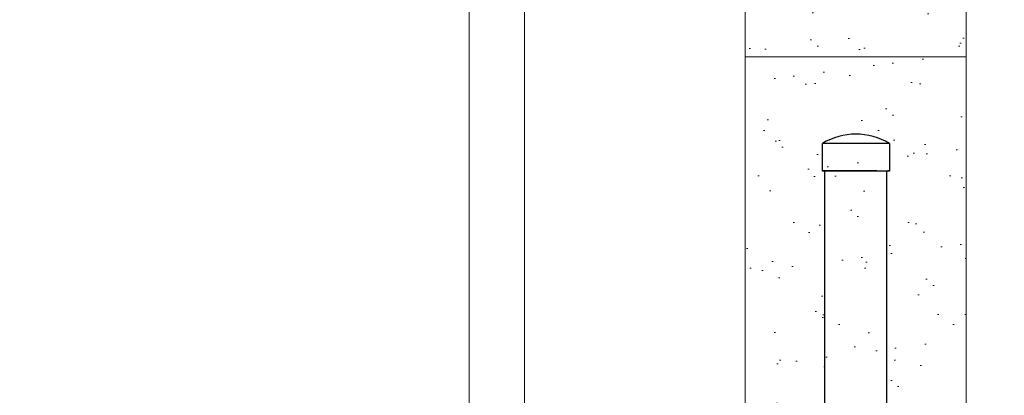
# Model space of a CAD drawing. Header units: inches. Extents: x -20472 to 23246, y -642 to 972.
# Tile 16 of 105: x 1001 to 1108, y -37 to 4. Entities that reach past the tile are written whole.
import ezdxf
from ezdxf import colors
from ezdxf.entities.mleader import LeaderData, LeaderLine
from ezdxf.math import Vec2, Vec3

# ---------------------------------------------------------------- set-up
doc = ezdxf.new("R2010")
doc.units = ezdxf.units.IN
doc.header["$MEASUREMENT"] = 0
doc.linetypes.add('Dash 1_16_', pattern=[0.125, 0.0625, -0.0625])
doc.layers.add('P-PIPE', color=3, linetype='Continuous')
doc.layers.add('S-ANNO-TEXT', color=2, linetype='Continuous')
for name, color, linetype, lineweight in [('S-FDTN_DRN', 3, 'Continuous', 50), ('S-TRCH-PATT', 8, 'Continuous', 18), ('S-WALL-PATT', 8, 'Continuous', 18)]:
    doc.layers.add(name, color=color, linetype=linetype, lineweight=lineweight)
doc.styles.add('Annotative', font='romans.shx', dxfattribs={"width": 0.8, "height": 0.125})

# ---------------------------------------------------------------- blocks, each defined once
blk = doc.blocks.new('6CAP')
at = {"layer": 'P-PIPE'}
for p, q in [((74.96, 388.65), (74.96, 381.35)), ((74.96, 388.65), (77.96, 388.65)), ((77.96, 388.65), (77.96, 381.35)), ((77.96, 381.35), (74.96, 381.35))]:
    blk.add_line(p, q, dxfattribs=at)
blk.add_arc((80.99, 385), 7.05, 148.8317, 211.1683, dxfattribs=at)

msp = doc.modelspace()

# ---------------------------------------------------------------- hatches: boundary and pattern name
at = {"layer": 'S-WALL-PATT', "linetype": 'Dash 1_16_'}
h = msp.add_hatch(dxfattribs=at)
h.set_pattern_fill('AR-SAND', color=256, scale=4)
h.paths.add_polyline_path([(900.0106, 186), (900.0106, 162), (1080, 162), (1080, 0), (1104, 0), (1104, 186)])
h = msp.add_hatch(dxfattribs=at)
h.set_pattern_fill('AR-SAND', color=256, scale=4)
h.paths.add_polyline_path([(900.0106, -186), (900.0106, -162), (1080, -162), (1080, 0), (1104, 0), (1104, -186)])

# ---------------------------------------------------------------- linework, layer by layer
at = {"layer": 'P-PIPE'}
for p, q in [((1088.6609, -157.2178), (1088.6442, -12.4369)), ((1095.342, -12.4368), (1095.3388, -157.218))]:
    msp.add_line(p, q, dxfattribs=at)
at = {"layer": 'P-PIPE', "extrusion": (0, 0, -1)}
for centre, major_axis, ratio, start_param, end_param in [((1091.9938, -12.4175), (3.5882, -0.0066), 0.01025128, 2.79252655, 5.93411921), ((1091.9938, -12.4175), (3.5882, -0.0066), 0.01025128, 5.93411921, 9.07571186), ((1091.9853, -12.4175), (3.3389, -0.0001), 0.01041389, 3.14159265, 4.71238898), ((1091.9853, -12.4175), (3.3389, -0.0001), 0.01041389, 1.57079633, 3.14159265)]:
    msp.add_ellipse(centre, major_axis=major_axis, ratio=ratio, start_param=start_param, end_param=end_param, dxfattribs=at)
at = {"layer": 'S-FDTN_DRN', "linetype": 'Continuous', "lineweight": 0}
msp.add_lwpolyline([(1050, 132), (1050, -132), (1056, -132), (1056, 132)], close=True, dxfattribs=at)
at = {"layer": 'S-TRCH-PATT', "linetype": 'Continuous', "lineweight": 0}
for points in [[(900.0106, 186), (900.0106, 186), (900.0106, 162), (1080, 162), (1080, 0), (1104, 0), (1104, 186), (900.0106, 186)], [(900.0106, -186), (900.0106, -186), (900.0106, -162), (1080, -162), (1080, 0), (1104, 0), (1104, -186), (900.0106, -186)]]:
    msp.add_lwpolyline(points, dxfattribs=at)

# ---------------------------------------------------------------- block references
at = {"rotation": 270}
msp.add_blockref('6CAP', (707.0298, 65.5252), dxfattribs=at)

# ---------------------------------------------------------------- leaders
at = {"layer": 'S-ANNO-TEXT', "linetype": 'Continuous', "lineweight": -3}
ml = msp.add_multileader_mtext('Standard', dxfattribs=at)
ml.set_content('MECHANICAL ROOM\\PVENTILATION PIPES. REF:\\PS706A', color=256, style='Annotative')
ml.set_leader_properties(color=1)
ml.build(insert=Vec2(0, 0))
ml.multileader.update_dxf_attribs({"text_right_attachment_type": 3, "dogleg_length": 0.125, "arrow_head_size": 12, "scale": 96})
ctx = ml.context
ctx.base_point, ctx.scale, ctx.char_height, ctx.arrow_head_size, ctx.landing_gap_size, ctx.plane_origin = Vec3(403.2609, 10.9108), 96, 12, 12, 12, Vec3(536.461, 235.5134)
ctx.right_attachment = 3
notes = []
notes.append((ctx, [(0, (1, 1, 0), (270.603, 10.9108), (1, 0), 132.658, [(1, [(244.091, 148.185), (167.0292, 148.1221)], 0, [])])]))
ctx.mtext.insert, ctx.mtext.width, ctx.mtext.defined_height, ctx.mtext.flow_direction = Vec3(415.2609, 16.9108), 180.765456, 847.4061, 5
for ctx, leaders in notes:
    for number, flags, end, landing, length, lines in leaders:
        leader = LeaderData()
        leader.index, (leader.has_last_leader_line, leader.has_dogleg_vector, leader.attachment_direction) = number, flags
        leader.last_leader_point, leader.dogleg_vector, leader.dogleg_length = Vec3(end), Vec3(landing), length
        for number, points, colour, breaks in lines:
            line = LeaderLine()
            line.index, line.vertices, line.color, line.breaks = number, Vec3.list(points), colors.encode_raw_color(colour), breaks
            leader.lines.append(line)
        ctx.leaders.append(leader)

doc.saveas('drawing.dxf')
